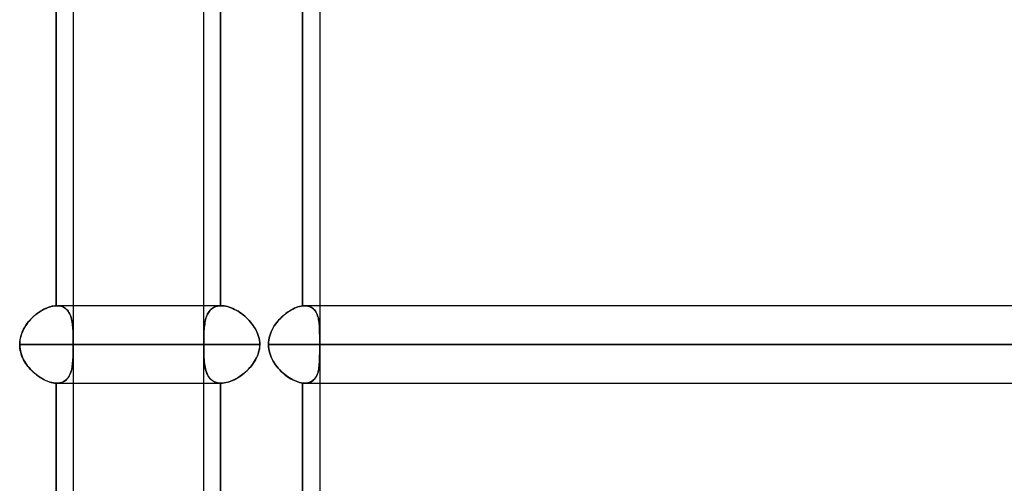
# Model space of a CAD drawing. Header units: millimetres. Extents: x -288 to 288, y -100 to 123.
# Tile 7 of 75: x -179 to -151, y 16 to 30. Entities that reach past the tile are written whole.
import ezdxf

# ---------------------------------------------------------------- set-up
doc = ezdxf.new("R2010")
doc.units = ezdxf.units.MM
doc.layers.add('MAIN-1', color=7, linetype='Continuous')
doc.layers.add('MAIN-2', color=7, linetype='Continuous')

msp = doc.modelspace()

# ---------------------------------------------------------------- linework, layer by layer
at = {"layer": 'MAIN-1'}
for p, q in [((-173.886, 31.305), (-173.886, 2.543)), ((-178.184, 21.435), (-178.184, 30.175)), ((-177.687, 30.175), (-177.687, 21.435)), ((-170.993, 21.431), (-170.993, 30.179)), ((-170.496, 30.175), (-170.496, 21.435)), ((-178.702, 21.235), (-178.65, 21.27)), ((-178.65, 21.27), (-178.598, 21.302)), ((-178.598, 21.302), (-178.544, 21.331)), ((-178.544, 21.331), (-178.491, 21.357)), ((-178.491, 21.357), (-178.438, 21.379)), ((-178.438, 21.379), (-178.385, 21.398)), ((-178.385, 21.398), (-178.333, 21.413)), ((-178.333, 21.413), (-178.282, 21.424)), ((-178.282, 21.424), (-178.232, 21.431)), ((-178.232, 21.431), (-178.184, 21.435)), ((-178.184, 21.435), (-178.181, 21.435)), ((-178.181, 21.435), (-178.178, 21.435)), ((-178.178, 21.435), (-178.176, 21.435)), ((-178.176, 21.435), (-178.173, 21.435)), ((-178.173, 21.435), (-178.17, 21.435)), ((-178.17, 21.435), (-178.167, 21.435)), ((-173.886, 21.435), (-178.168, 21.435)), ((-171.432, 21.246), (-171.383, 21.279)), ((-171.383, 21.279), (-171.333, 21.309)), ((-171.333, 21.309), (-171.283, 21.337)), ((-171.283, 21.337), (-171.233, 21.361)), ((-171.233, 21.361), (-171.183, 21.382)), ((-171.183, 21.382), (-171.134, 21.399)), ((-171.134, 21.399), (-171.086, 21.413)), ((-171.086, 21.413), (-171.039, 21.424)), ((-171.039, 21.424), (-170.993, 21.431)), ((-170.993, 21.431), (-170.982, 21.432)), ((-170.982, 21.432), (-170.971, 21.433)), ((-170.971, 21.433), (-170.96, 21.434)), ((-170.96, 21.434), (-170.949, 21.435)), ((-170.949, 21.435), (-170.939, 21.435)), ((-170.939, 21.435), (-170.928, 21.435)), ((170.929, 21.435), (-170.929, 21.435)), ((-178.988, 20.97), (-178.945, 21.02)), ((-178.945, 21.02), (-178.899, 21.068)), ((-178.899, 21.068), (-178.852, 21.114)), ((-178.852, 21.114), (-178.804, 21.157)), ((-178.804, 21.157), (-178.754, 21.197)), ((-178.754, 21.197), (-178.702, 21.235)), ((-171.747, 20.949), (-171.707, 20.998)), ((-171.707, 20.998), (-171.665, 21.045)), ((-171.665, 21.045), (-171.621, 21.09)), ((-171.621, 21.09), (-171.575, 21.132)), ((-171.575, 21.132), (-171.529, 21.173)), ((-171.529, 21.173), (-171.481, 21.211)), ((-171.481, 21.211), (-171.432, 21.246)), ((-179.19, 20.628), (-179.164, 20.69)), ((-179.164, 20.69), (-179.135, 20.75)), ((-179.135, 20.75), (-179.103, 20.808)), ((-179.103, 20.808), (-179.067, 20.864)), ((-179.067, 20.864), (-179.029, 20.918)), ((-179.029, 20.918), (-178.988, 20.97)), ((-171.911, 20.676), (-171.884, 20.734)), ((-171.884, 20.734), (-171.854, 20.79)), ((-171.854, 20.79), (-171.821, 20.845)), ((-171.821, 20.845), (-171.785, 20.898)), ((-171.785, 20.898), (-171.747, 20.949)), ((-179.247, 20.371), (-179.24, 20.436)), ((-179.24, 20.436), (-179.228, 20.501)), ((-179.228, 20.501), (-179.211, 20.566)), ((-179.211, 20.566), (-179.19, 20.628)), ((-171.987, 20.368), (-171.98, 20.431)), ((-171.98, 20.431), (-171.969, 20.494)), ((-171.969, 20.494), (-171.954, 20.556)), ((-171.954, 20.556), (-171.934, 20.617)), ((-171.934, 20.617), (-171.911, 20.676)), ((-179.25, 20.305), (-179.247, 20.371)), ((-173.886, 20.305), (-179.25, 20.305)), ((-179.248, 20.247), (-179.25, 20.305)), ((-179.242, 20.19), (-179.248, 20.247)), ((-179.233, 20.132), (-179.242, 20.19)), ((-179.22, 20.075), (-179.233, 20.132)), ((-171.99, 20.305), (-171.987, 20.368)), ((171.99, 20.305), (-171.99, 20.305)), ((-171.987, 20.241), (-171.99, 20.305)), ((-171.98, 20.178), (-171.987, 20.241)), ((-171.969, 20.115), (-171.98, 20.178)), ((-171.953, 20.052), (-171.969, 20.115)), ((-179.203, 20.019), (-179.22, 20.075)), ((-179.183, 19.965), (-179.203, 20.019)), ((-179.16, 19.911), (-179.183, 19.965)), ((-179.135, 19.859), (-179.16, 19.911)), ((-179.106, 19.808), (-179.135, 19.859)), ((-171.933, 19.991), (-171.953, 20.052)), ((-171.909, 19.931), (-171.933, 19.991)), ((-171.882, 19.873), (-171.909, 19.931)), ((-171.852, 19.817), (-171.882, 19.873)), ((-179.076, 19.759), (-179.106, 19.808)), ((-179.043, 19.711), (-179.076, 19.759)), ((-179.008, 19.664), (-179.043, 19.711)), ((-178.971, 19.62), (-179.008, 19.664)), ((-178.933, 19.577), (-178.971, 19.62)), ((-178.893, 19.535), (-178.933, 19.577)), ((-171.819, 19.762), (-171.852, 19.817)), ((-171.783, 19.709), (-171.819, 19.762)), ((-171.744, 19.658), (-171.783, 19.709)), ((-171.704, 19.609), (-171.744, 19.658)), ((-171.662, 19.562), (-171.704, 19.609)), ((-171.618, 19.517), (-171.662, 19.562)), ((-178.852, 19.496), (-178.893, 19.535)), ((-178.81, 19.458), (-178.852, 19.496)), ((-178.766, 19.423), (-178.81, 19.458)), ((-178.722, 19.389), (-178.766, 19.423)), ((-178.677, 19.357), (-178.722, 19.389)), ((-178.632, 19.328), (-178.677, 19.357)), ((-178.586, 19.301), (-178.632, 19.328)), ((-178.54, 19.276), (-178.586, 19.301)), ((-178.493, 19.254), (-178.54, 19.276)), ((-178.447, 19.235), (-178.493, 19.254)), ((-171.572, 19.475), (-171.618, 19.517)), ((-171.525, 19.435), (-171.572, 19.475)), ((-171.478, 19.397), (-171.525, 19.435)), ((-171.429, 19.361), (-171.478, 19.397)), ((-171.38, 19.329), (-171.429, 19.361)), ((-171.331, 19.299), (-171.38, 19.329)), ((-171.281, 19.272), (-171.331, 19.299)), ((-171.231, 19.248), (-171.281, 19.272)), ((-178.401, 19.218), (-178.447, 19.235)), ((-178.356, 19.203), (-178.401, 19.218)), ((-178.312, 19.192), (-178.356, 19.203)), ((-178.268, 19.183), (-178.312, 19.192)), ((-178.225, 19.178), (-178.268, 19.183)), ((-178.184, 19.175), (-178.225, 19.178)), ((-178.182, 19.175), (-178.184, 19.175)), ((-178.184, 10.435), (-178.184, 19.175)), ((-178.179, 19.175), (-178.182, 19.175)), ((-178.177, 19.175), (-178.179, 19.175)), ((-178.175, 19.175), (-178.177, 19.175)), ((-178.172, 19.175), (-178.175, 19.175)), ((-178.17, 19.175), (-178.172, 19.175)), ((-178.168, 19.175), (-178.17, 19.175)), ((-178.168, 19.175), (-173.886, 19.175)), ((-177.687, 19.175), (-177.687, 10.435)), ((-171.182, 19.228), (-171.231, 19.248)), ((-171.133, 19.21), (-171.182, 19.228)), ((-171.085, 19.196), (-171.133, 19.21)), ((-171.038, 19.186), (-171.085, 19.196)), ((-170.993, 19.179), (-171.038, 19.186)), ((-170.983, 19.178), (-170.993, 19.179)), ((-170.993, 10.431), (-170.993, 19.179)), ((-170.974, 19.177), (-170.983, 19.178)), ((-170.965, 19.176), (-170.974, 19.177)), ((-170.956, 19.176), (-170.965, 19.176)), ((-170.947, 19.175), (-170.956, 19.176)), ((-170.938, 19.175), (-170.947, 19.175)), ((-170.929, 19.175), (-170.938, 19.175)), ((-170.929, 19.175), (170.929, 19.175)), ((-170.496, 19.175), (-170.496, 10.435))]:
    msp.add_line(p, q, dxfattribs=at)
at = {"layer": 'MAIN-2'}
for p, q in [((-178.184, 30.175), (-178.184, 21.435)), ((-173.39, 30.175), (-173.39, 21.435)), ((-173.39, 21.435), (-173.39, 30.175)), ((-170.993, 30.179), (-170.993, 21.431)), ((-178.633, 21.281), (-178.678, 21.252)), ((-178.587, 21.308), (-178.633, 21.281)), ((-178.541, 21.333), (-178.587, 21.308)), ((-178.495, 21.355), (-178.541, 21.333)), ((-178.448, 21.375), (-178.495, 21.355)), ((-178.402, 21.392), (-178.448, 21.375)), ((-178.357, 21.406), (-178.402, 21.392)), ((-178.312, 21.418), (-178.357, 21.406)), ((-178.268, 21.426), (-178.312, 21.418)), ((-178.225, 21.432), (-178.268, 21.426)), ((-178.184, 21.435), (-178.225, 21.432)), ((-178.181, 21.435), (-178.184, 21.435)), ((-178.178, 21.435), (-178.181, 21.435)), ((-178.176, 21.435), (-178.178, 21.435)), ((-178.173, 21.435), (-178.176, 21.435)), ((-178.17, 21.435), (-178.173, 21.435)), ((-178.167, 21.435), (-178.17, 21.435)), ((-178.124, 21.433), (-178.167, 21.435)), ((-178.167, 21.435), (-178.125, 21.433)), ((-178.125, 21.433), (-178.084, 21.428)), ((-178.083, 21.428), (-178.124, 21.433)), ((-178.084, 21.428), (-178.045, 21.42)), ((-178.044, 21.419), (-178.083, 21.428)), ((-178.045, 21.42), (-178.008, 21.408)), ((-178.008, 21.408), (-178.044, 21.419)), ((-177.973, 21.392), (-178.008, 21.408)), ((-178.008, 21.408), (-177.973, 21.392)), ((-177.941, 21.374), (-177.973, 21.392)), ((-177.973, 21.392), (-177.94, 21.374)), ((-177.91, 21.353), (-177.941, 21.374)), ((-177.94, 21.374), (-177.91, 21.353)), ((-177.882, 21.329), (-177.91, 21.353)), ((-177.91, 21.353), (-177.882, 21.328)), ((-177.857, 21.302), (-177.882, 21.329)), ((-177.882, 21.328), (-177.856, 21.301)), ((-177.833, 21.272), (-177.857, 21.302)), ((-177.856, 21.301), (-177.833, 21.272)), ((-177.812, 21.24), (-177.833, 21.272)), ((-177.833, 21.272), (-177.812, 21.24)), ((-177.687, 21.435), (-177.687, 19.175)), ((-173.373, 21.435), (-173.886, 21.435)), ((-173.744, 21.235), (-173.72, 21.27)), ((-173.711, 21.281), (-173.733, 21.252)), ((-173.72, 21.27), (-173.693, 21.302)), ((-173.688, 21.308), (-173.711, 21.281)), ((-173.693, 21.302), (-173.664, 21.331)), ((-173.662, 21.333), (-173.688, 21.308)), ((-173.664, 21.331), (-173.633, 21.357)), ((-173.635, 21.355), (-173.662, 21.333)), ((-173.606, 21.375), (-173.635, 21.355)), ((-173.633, 21.357), (-173.598, 21.379)), ((-173.574, 21.392), (-173.606, 21.375)), ((-173.598, 21.379), (-173.562, 21.398)), ((-173.541, 21.406), (-173.574, 21.392)), ((-173.562, 21.398), (-173.522, 21.413)), ((-173.505, 21.418), (-173.541, 21.406)), ((-173.522, 21.413), (-173.481, 21.424)), ((-173.468, 21.426), (-173.505, 21.418)), ((-173.481, 21.424), (-173.436, 21.431)), ((-173.43, 21.432), (-173.468, 21.426)), ((-173.436, 21.431), (-173.39, 21.435)), ((-173.39, 21.435), (-173.43, 21.432)), ((-173.39, 21.435), (-173.387, 21.435)), ((-173.387, 21.435), (-173.39, 21.435)), ((-173.387, 21.435), (-173.384, 21.435)), ((-173.384, 21.435), (-173.387, 21.435)), ((-173.384, 21.435), (-173.381, 21.435)), ((-173.381, 21.435), (-173.384, 21.435)), ((-173.381, 21.435), (-173.379, 21.435)), ((-173.379, 21.435), (-173.381, 21.435)), ((-173.379, 21.435), (-173.376, 21.435)), ((-173.376, 21.435), (-173.379, 21.435)), ((-173.376, 21.435), (-173.373, 21.435)), ((-173.373, 21.435), (-173.376, 21.435)), ((-173.373, 21.435), (-173.327, 21.433)), ((-173.327, 21.433), (-173.373, 21.435)), ((-173.327, 21.433), (-173.28, 21.428)), ((-173.28, 21.428), (-173.327, 21.433)), ((-173.28, 21.428), (-173.232, 21.42)), ((-173.232, 21.419), (-173.28, 21.428)), ((-173.232, 21.42), (-173.183, 21.408)), ((-173.182, 21.408), (-173.232, 21.419)), ((-173.183, 21.408), (-173.133, 21.392)), ((-173.133, 21.392), (-173.182, 21.408)), ((-173.133, 21.392), (-173.082, 21.374)), ((-173.082, 21.374), (-173.133, 21.392)), ((-173.082, 21.374), (-173.031, 21.353)), ((-173.031, 21.353), (-173.082, 21.374)), ((-173.031, 21.353), (-172.98, 21.328)), ((-172.98, 21.329), (-173.031, 21.353)), ((-172.929, 21.302), (-172.98, 21.329)), ((-172.98, 21.328), (-172.929, 21.301)), ((-172.879, 21.272), (-172.929, 21.302)), ((-172.929, 21.301), (-172.878, 21.272)), ((-172.829, 21.24), (-172.879, 21.272)), ((-172.878, 21.272), (-172.828, 21.24)), ((-171.381, 21.28), (-171.431, 21.248)), ((-171.332, 21.31), (-171.381, 21.28)), ((-171.282, 21.337), (-171.332, 21.31)), ((-171.232, 21.361), (-171.282, 21.337)), ((-171.183, 21.382), (-171.232, 21.361)), ((-171.134, 21.4), (-171.183, 21.382)), ((-171.085, 21.414), (-171.134, 21.4)), ((-171.038, 21.424), (-171.085, 21.414)), ((-170.993, 21.431), (-171.038, 21.424)), ((-170.982, 21.432), (-170.993, 21.431)), ((-170.971, 21.433), (-170.982, 21.432)), ((-170.96, 21.434), (-170.971, 21.433)), ((-170.95, 21.435), (-170.96, 21.434)), ((-170.939, 21.435), (-170.95, 21.435)), ((-170.929, 21.435), (-170.939, 21.435)), ((-170.891, 21.434), (-170.929, 21.435)), ((-170.928, 21.435), (-170.885, 21.433)), ((-170.855, 21.429), (-170.891, 21.434)), ((-170.885, 21.433), (-170.845, 21.427)), ((-170.821, 21.422), (-170.855, 21.429)), ((-170.845, 21.427), (-170.806, 21.418)), ((-170.789, 21.412), (-170.821, 21.422)), ((-170.806, 21.418), (-170.77, 21.405)), ((-170.759, 21.4), (-170.789, 21.412)), ((-170.77, 21.405), (-170.736, 21.388)), ((-170.73, 21.384), (-170.759, 21.4)), ((-170.736, 21.388), (-170.705, 21.368)), ((-170.703, 21.367), (-170.73, 21.384)), ((-170.705, 21.368), (-170.676, 21.344)), ((-170.678, 21.347), (-170.703, 21.367)), ((-170.655, 21.324), (-170.678, 21.347)), ((-170.676, 21.344), (-170.65, 21.318)), ((-170.634, 21.299), (-170.655, 21.324)), ((-170.65, 21.318), (-170.626, 21.288)), ((-170.615, 21.272), (-170.634, 21.299)), ((-170.626, 21.288), (-170.605, 21.256)), ((-170.598, 21.243), (-170.615, 21.272)), ((-170.496, 21.435), (-170.496, 20.464)), ((-178.973, 20.988), (-179.009, 20.944)), ((-178.935, 21.032), (-178.973, 20.988)), ((-178.895, 21.073), (-178.935, 21.032)), ((-178.854, 21.113), (-178.895, 21.073)), ((-178.811, 21.15), (-178.854, 21.113)), ((-178.768, 21.186), (-178.811, 21.15)), ((-178.723, 21.22), (-178.768, 21.186)), ((-178.678, 21.252), (-178.723, 21.22)), ((-177.793, 21.206), (-177.812, 21.24)), ((-177.812, 21.24), (-177.793, 21.205)), ((-177.776, 21.169), (-177.793, 21.206)), ((-177.793, 21.205), (-177.776, 21.168)), ((-177.761, 21.13), (-177.776, 21.169)), ((-177.776, 21.168), (-177.761, 21.13)), ((-177.747, 21.089), (-177.761, 21.13)), ((-177.761, 21.13), (-177.747, 21.089)), ((-177.736, 21.046), (-177.747, 21.089)), ((-177.747, 21.089), (-177.736, 21.047)), ((-177.736, 21.047), (-177.726, 21.003)), ((-177.726, 21.002), (-177.736, 21.046)), ((-177.726, 21.003), (-177.718, 20.958)), ((-177.718, 20.956), (-177.726, 21.002)), ((-173.836, 20.988), (-173.845, 20.944)), ((-173.84, 20.97), (-173.829, 21.02)), ((-173.826, 21.032), (-173.836, 20.988)), ((-173.829, 21.02), (-173.816, 21.068)), ((-173.814, 21.073), (-173.826, 21.032)), ((-173.816, 21.068), (-173.801, 21.114)), ((-173.801, 21.113), (-173.814, 21.073)), ((-173.801, 21.114), (-173.784, 21.157)), ((-173.787, 21.15), (-173.801, 21.113)), ((-173.771, 21.186), (-173.787, 21.15)), ((-173.784, 21.157), (-173.765, 21.197)), ((-173.753, 21.22), (-173.771, 21.186)), ((-173.765, 21.197), (-173.744, 21.235)), ((-173.733, 21.252), (-173.753, 21.22)), ((-172.78, 21.206), (-172.829, 21.24)), ((-172.828, 21.24), (-172.779, 21.205)), ((-172.731, 21.169), (-172.78, 21.206)), ((-172.779, 21.205), (-172.731, 21.168)), ((-172.684, 21.13), (-172.731, 21.169)), ((-172.731, 21.168), (-172.684, 21.13)), ((-172.684, 21.13), (-172.638, 21.089)), ((-172.638, 21.089), (-172.684, 21.13)), ((-172.638, 21.089), (-172.594, 21.047)), ((-172.594, 21.046), (-172.638, 21.089)), ((-172.594, 21.047), (-172.552, 21.003)), ((-172.551, 21.002), (-172.594, 21.046)), ((-172.552, 21.003), (-172.512, 20.958)), ((-172.511, 20.956), (-172.551, 21.002)), ((-171.706, 20.999), (-171.746, 20.95)), ((-171.663, 21.046), (-171.706, 20.999)), ((-171.619, 21.091), (-171.663, 21.046)), ((-171.574, 21.134), (-171.619, 21.091)), ((-171.527, 21.174), (-171.574, 21.134)), ((-171.479, 21.212), (-171.527, 21.174)), ((-171.431, 21.248), (-171.479, 21.212)), ((-170.605, 21.256), (-170.586, 21.221)), ((-170.582, 21.212), (-170.598, 21.243)), ((-170.586, 21.221), (-170.569, 21.183)), ((-170.568, 21.179), (-170.582, 21.212)), ((-170.569, 21.183), (-170.555, 21.143)), ((-170.555, 21.144), (-170.568, 21.179)), ((-170.544, 21.108), (-170.555, 21.144)), ((-170.555, 21.143), (-170.542, 21.101)), ((-170.535, 21.07), (-170.544, 21.108)), ((-170.542, 21.101), (-170.532, 21.058)), ((-170.526, 21.03), (-170.535, 21.07)), ((-170.532, 21.058), (-170.523, 21.012)), ((-170.52, 20.989), (-170.526, 21.03)), ((-170.523, 21.012), (-170.516, 20.965)), ((-170.514, 20.947), (-170.52, 20.989)), ((-179.161, 20.697), (-179.184, 20.644)), ((-179.135, 20.749), (-179.161, 20.697)), ((-179.107, 20.8), (-179.135, 20.749)), ((-179.077, 20.85), (-179.107, 20.8)), ((-179.044, 20.898), (-179.077, 20.85)), ((-179.009, 20.944), (-179.044, 20.898)), ((-177.718, 20.958), (-177.711, 20.911)), ((-177.711, 20.908), (-177.718, 20.956)), ((-177.711, 20.911), (-177.706, 20.863)), ((-177.705, 20.859), (-177.711, 20.908)), ((-177.706, 20.863), (-177.701, 20.813)), ((-177.701, 20.809), (-177.705, 20.859)), ((-177.701, 20.813), (-177.697, 20.762)), ((-177.697, 20.758), (-177.701, 20.809)), ((-177.697, 20.762), (-177.694, 20.708)), ((-177.694, 20.705), (-177.697, 20.758)), ((-177.694, 20.708), (-177.692, 20.654)), ((-177.692, 20.651), (-177.694, 20.705)), ((-173.875, 20.628), (-173.872, 20.69)), ((-173.872, 20.697), (-173.874, 20.644)), ((-173.872, 20.69), (-173.868, 20.75)), ((-173.868, 20.749), (-173.872, 20.697)), ((-173.868, 20.75), (-173.863, 20.808)), ((-173.864, 20.8), (-173.868, 20.749)), ((-173.858, 20.85), (-173.864, 20.8)), ((-173.863, 20.808), (-173.857, 20.864)), ((-173.852, 20.898), (-173.858, 20.85)), ((-173.857, 20.864), (-173.849, 20.918)), ((-173.845, 20.944), (-173.852, 20.898)), ((-173.849, 20.918), (-173.84, 20.97)), ((-172.512, 20.958), (-172.474, 20.911)), ((-172.472, 20.908), (-172.511, 20.956)), ((-172.474, 20.911), (-172.439, 20.863)), ((-172.436, 20.859), (-172.472, 20.908)), ((-172.439, 20.863), (-172.405, 20.813)), ((-172.403, 20.809), (-172.436, 20.859)), ((-172.405, 20.813), (-172.374, 20.762)), ((-172.372, 20.758), (-172.403, 20.809)), ((-172.374, 20.762), (-172.345, 20.708)), ((-172.344, 20.705), (-172.372, 20.758)), ((-172.345, 20.708), (-172.32, 20.654)), ((-172.319, 20.651), (-172.344, 20.705)), ((-171.883, 20.735), (-171.91, 20.677)), ((-171.853, 20.792), (-171.883, 20.735)), ((-171.82, 20.846), (-171.853, 20.792)), ((-171.784, 20.899), (-171.82, 20.846)), ((-171.746, 20.95), (-171.784, 20.899)), ((-170.516, 20.965), (-170.51, 20.916)), ((-170.509, 20.904), (-170.514, 20.947)), ((-170.51, 20.916), (-170.506, 20.866)), ((-170.505, 20.859), (-170.509, 20.904)), ((-170.506, 20.866), (-170.502, 20.813)), ((-170.502, 20.814), (-170.505, 20.859)), ((-170.5, 20.767), (-170.502, 20.814)), ((-170.502, 20.813), (-170.5, 20.759)), ((-170.499, 20.72), (-170.5, 20.767)), ((-170.5, 20.759), (-170.498, 20.703)), ((-170.497, 20.671), (-170.499, 20.72)), ((-170.498, 20.703), (-170.497, 20.646)), ((-179.242, 20.42), (-179.248, 20.363)), ((-179.233, 20.477), (-179.242, 20.42)), ((-179.22, 20.533), (-179.233, 20.477)), ((-179.203, 20.589), (-179.22, 20.533)), ((-179.184, 20.644), (-179.203, 20.589)), ((-177.692, 20.654), (-177.691, 20.598)), ((-177.691, 20.596), (-177.692, 20.651)), ((-177.691, 20.598), (-177.69, 20.54)), ((-177.69, 20.54), (-177.691, 20.596)), ((-177.689, 20.482), (-177.69, 20.54)), ((-177.69, 20.54), (-177.689, 20.482)), ((-177.689, 20.423), (-177.689, 20.482)), ((-177.689, 20.482), (-177.689, 20.424)), ((-177.689, 20.424), (-177.688, 20.365)), ((-177.688, 20.364), (-177.689, 20.423)), ((-173.881, 20.371), (-173.88, 20.436)), ((-173.88, 20.42), (-173.881, 20.363)), ((-173.878, 20.533), (-173.88, 20.477)), ((-173.88, 20.436), (-173.879, 20.501)), ((-173.88, 20.477), (-173.88, 20.42)), ((-173.879, 20.501), (-173.877, 20.566)), ((-173.877, 20.589), (-173.878, 20.533)), ((-173.874, 20.644), (-173.877, 20.589)), ((-173.877, 20.566), (-173.875, 20.628)), ((-172.32, 20.654), (-172.298, 20.598)), ((-172.297, 20.596), (-172.319, 20.651)), ((-172.298, 20.598), (-172.279, 20.54)), ((-172.279, 20.54), (-172.297, 20.596)), ((-172.279, 20.54), (-172.264, 20.482)), ((-172.264, 20.482), (-172.279, 20.54)), ((-172.264, 20.482), (-172.254, 20.424)), ((-172.253, 20.423), (-172.264, 20.482)), ((-172.254, 20.424), (-172.247, 20.365)), ((-172.247, 20.364), (-172.253, 20.423)), ((-171.98, 20.432), (-171.987, 20.368)), ((-171.969, 20.494), (-171.98, 20.432)), ((-171.953, 20.556), (-171.969, 20.494)), ((-171.934, 20.617), (-171.953, 20.556)), ((-171.91, 20.677), (-171.934, 20.617)), ((-170.497, 20.621), (-170.497, 20.671)), ((-170.497, 20.646), (-170.496, 20.587)), ((-170.496, 20.571), (-170.497, 20.621)), ((-170.496, 20.587), (-170.496, 20.527)), ((-170.496, 20.519), (-170.496, 20.571)), ((-170.496, 20.527), (-170.496, 20.465)), ((-170.496, 20.466), (-170.496, 20.519)), ((-170.496, 20.439), (-170.496, 20.466)), ((-170.496, 20.465), (-170.496, 20.439)), ((-170.496, 20.413), (-170.496, 20.439)), ((-170.496, 20.439), (-170.496, 20.412)), ((-170.496, 20.386), (-170.496, 20.413)), ((-170.496, 20.412), (-170.496, 20.386)), ((-179.248, 20.363), (-179.25, 20.305)), ((-179.25, 20.305), (-173.881, 20.305)), ((-179.25, 20.305), (-179.247, 20.239)), ((-179.247, 20.239), (-179.24, 20.173)), ((-179.24, 20.173), (-179.227, 20.107)), ((-177.69, 20.078), (-177.689, 20.134)), ((-177.688, 20.237), (-177.689, 20.17)), ((-177.689, 20.134), (-177.688, 20.191)), ((-177.689, 20.17), (-177.689, 20.104)), ((-177.688, 20.365), (-177.688, 20.305)), ((-177.688, 20.305), (-177.688, 20.364)), ((-172.245, 20.305), (-177.688, 20.305)), ((-177.688, 20.305), (-172.245, 20.305)), ((-177.688, 20.248), (-177.688, 20.305)), ((-177.688, 20.305), (-177.688, 20.237)), ((-177.688, 20.191), (-177.688, 20.248)), ((-173.881, 20.305), (-173.881, 20.371)), ((-173.881, 20.363), (-173.881, 20.305)), ((-173.881, 20.247), (-173.881, 20.305)), ((-173.881, 20.305), (-173.881, 20.239)), ((-173.88, 20.19), (-173.881, 20.247)), ((-173.881, 20.239), (-173.88, 20.173)), ((-173.879, 20.132), (-173.88, 20.19)), ((-173.88, 20.173), (-173.879, 20.107)), ((-173.878, 20.075), (-173.879, 20.132)), ((-172.277, 20.078), (-172.263, 20.134)), ((-172.256, 20.17), (-172.27, 20.104)), ((-172.263, 20.134), (-172.253, 20.191)), ((-172.248, 20.237), (-172.256, 20.17)), ((-172.253, 20.191), (-172.247, 20.248)), ((-172.245, 20.305), (-172.248, 20.237)), ((-172.247, 20.365), (-172.245, 20.305)), ((-172.245, 20.305), (-172.247, 20.364)), ((-172.247, 20.248), (-172.245, 20.305)), ((-171.987, 20.368), (-171.99, 20.305)), ((-171.99, 20.305), (171.99, 20.305)), ((-171.99, 20.305), (-171.987, 20.241)), ((-171.987, 20.241), (-171.98, 20.178)), ((-171.98, 20.178), (-171.969, 20.115)), ((-171.969, 20.115), (-171.953, 20.053)), ((-170.496, 20.359), (-170.496, 20.386)), ((-170.496, 20.386), (-170.496, 20.359)), ((-170.496, 20.332), (-170.496, 20.359)), ((-170.496, 20.359), (-170.496, 20.332)), ((-170.496, 20.305), (-170.496, 20.332)), ((-170.496, 20.332), (-170.496, 20.305)), ((-62.596, 20.305), (-170.496, 20.305)), ((-170.496, 20.305), (170.496, 20.305)), ((-170.496, 20.305), (-170.496, 20.278)), ((-170.496, 20.278), (-170.496, 20.305)), ((-170.496, 20.278), (-170.496, 20.251)), ((-170.496, 20.251), (-170.496, 20.278)), ((-170.496, 20.251), (-170.496, 20.224)), ((-170.496, 20.225), (-170.496, 20.251)), ((-170.496, 20.198), (-170.496, 20.225)), ((-170.496, 20.224), (-170.496, 20.197)), ((-170.496, 20.171), (-170.496, 20.198)), ((-170.496, 20.197), (-170.496, 20.17)), ((-170.496, 20.145), (-170.496, 20.171)), ((-170.496, 20.17), (-170.496, 20.144)), ((-170.496, 20.146), (-170.496, 19.175)), ((-170.496, 20.088), (-170.496, 20.145)), ((-170.496, 20.144), (-170.496, 20.076)), ((-179.227, 20.107), (-179.21, 20.043)), ((-179.21, 20.043), (-179.189, 19.98)), ((-179.189, 19.98), (-179.164, 19.919)), ((-179.164, 19.919), (-179.135, 19.859)), ((-179.135, 19.859), (-179.102, 19.801)), ((-177.697, 19.854), (-177.701, 19.795)), ((-177.7, 19.815), (-177.696, 19.865)), ((-177.694, 19.914), (-177.697, 19.854)), ((-177.696, 19.865), (-177.694, 19.916)), ((-177.692, 19.976), (-177.694, 19.914)), ((-177.694, 19.916), (-177.692, 19.969)), ((-177.69, 20.039), (-177.692, 19.976)), ((-177.692, 19.969), (-177.69, 20.023)), ((-177.689, 20.104), (-177.69, 20.039)), ((-177.69, 20.023), (-177.69, 20.078)), ((-173.879, 20.107), (-173.877, 20.043)), ((-173.877, 20.019), (-173.878, 20.075)), ((-173.877, 20.043), (-173.875, 19.98)), ((-173.874, 19.965), (-173.877, 20.019)), ((-173.875, 19.98), (-173.872, 19.919)), ((-173.872, 19.911), (-173.874, 19.965)), ((-173.872, 19.919), (-173.868, 19.859)), ((-173.868, 19.859), (-173.872, 19.911)), ((-173.863, 19.808), (-173.868, 19.859)), ((-173.868, 19.859), (-173.863, 19.801)), ((-172.371, 19.854), (-172.406, 19.795)), ((-172.394, 19.815), (-172.365, 19.865)), ((-172.339, 19.914), (-172.371, 19.854)), ((-172.365, 19.865), (-172.338, 19.916)), ((-172.312, 19.976), (-172.339, 19.914)), ((-172.338, 19.916), (-172.315, 19.969)), ((-172.315, 19.969), (-172.294, 20.023)), ((-172.288, 20.039), (-172.312, 19.976)), ((-172.294, 20.023), (-172.277, 20.078)), ((-172.27, 20.104), (-172.288, 20.039)), ((-171.953, 20.053), (-171.933, 19.992)), ((-171.933, 19.992), (-171.91, 19.933)), ((-171.91, 19.933), (-171.883, 19.875)), ((-171.883, 19.875), (-171.853, 19.818)), ((-170.499, 19.884), (-170.501, 19.823)), ((-170.501, 19.822), (-170.499, 19.872)), ((-170.497, 19.946), (-170.499, 19.884)), ((-170.499, 19.872), (-170.498, 19.924)), ((-170.498, 19.924), (-170.497, 19.978)), ((-170.497, 19.978), (-170.496, 20.032)), ((-170.496, 20.011), (-170.497, 19.946)), ((-170.496, 20.032), (-170.496, 20.088)), ((-170.496, 20.076), (-170.496, 20.011)), ((-179.102, 19.801), (-179.066, 19.745)), ((-179.066, 19.745), (-179.028, 19.69)), ((-179.028, 19.69), (-178.987, 19.638)), ((-178.987, 19.638), (-178.943, 19.588)), ((-178.943, 19.588), (-178.898, 19.54)), ((-178.898, 19.54), (-178.851, 19.495)), ((-177.753, 19.503), (-177.741, 19.543)), ((-177.732, 19.582), (-177.743, 19.535)), ((-177.741, 19.543), (-177.731, 19.585)), ((-177.722, 19.632), (-177.732, 19.582)), ((-177.731, 19.585), (-177.722, 19.629)), ((-177.713, 19.685), (-177.722, 19.632)), ((-177.722, 19.629), (-177.715, 19.673)), ((-177.715, 19.673), (-177.709, 19.719)), ((-177.706, 19.739), (-177.713, 19.685)), ((-177.709, 19.719), (-177.704, 19.766)), ((-177.701, 19.795), (-177.706, 19.739)), ((-177.704, 19.766), (-177.7, 19.815)), ((-173.858, 19.759), (-173.863, 19.808)), ((-173.863, 19.801), (-173.856, 19.745)), ((-173.852, 19.711), (-173.858, 19.759)), ((-173.856, 19.745), (-173.849, 19.69)), ((-173.844, 19.664), (-173.852, 19.711)), ((-173.849, 19.69), (-173.839, 19.638)), ((-173.835, 19.62), (-173.844, 19.664)), ((-173.839, 19.638), (-173.828, 19.588)), ((-173.825, 19.577), (-173.835, 19.62)), ((-173.828, 19.588), (-173.815, 19.54)), ((-173.814, 19.535), (-173.825, 19.577)), ((-173.815, 19.54), (-173.801, 19.495)), ((-172.658, 19.503), (-172.614, 19.543)), ((-172.575, 19.582), (-172.623, 19.535)), ((-172.614, 19.543), (-172.573, 19.585)), ((-172.529, 19.632), (-172.575, 19.582)), ((-172.573, 19.585), (-172.533, 19.629)), ((-172.533, 19.629), (-172.495, 19.673)), ((-172.486, 19.685), (-172.529, 19.632)), ((-172.495, 19.673), (-172.459, 19.719)), ((-172.444, 19.739), (-172.486, 19.685)), ((-172.459, 19.719), (-172.425, 19.766)), ((-172.406, 19.795), (-172.444, 19.739)), ((-172.425, 19.766), (-172.394, 19.815)), ((-171.853, 19.818), (-171.82, 19.764)), ((-171.82, 19.764), (-171.784, 19.711)), ((-171.784, 19.711), (-171.746, 19.66)), ((-171.746, 19.66), (-171.706, 19.611)), ((-171.706, 19.611), (-171.663, 19.564)), ((-171.663, 19.564), (-171.62, 19.519)), ((-170.532, 19.551), (-170.544, 19.504)), ((-170.543, 19.507), (-170.533, 19.548)), ((-170.533, 19.548), (-170.525, 19.59)), ((-170.523, 19.601), (-170.532, 19.551)), ((-170.525, 19.59), (-170.518, 19.634)), ((-170.515, 19.653), (-170.523, 19.601)), ((-170.518, 19.634), (-170.512, 19.679)), ((-170.509, 19.708), (-170.515, 19.653)), ((-170.512, 19.679), (-170.507, 19.725)), ((-170.504, 19.764), (-170.509, 19.708)), ((-170.507, 19.725), (-170.504, 19.773)), ((-170.501, 19.823), (-170.504, 19.764)), ((-170.504, 19.773), (-170.501, 19.822)), ((-178.851, 19.495), (-178.802, 19.452)), ((-178.802, 19.452), (-178.752, 19.412)), ((-178.752, 19.412), (-178.701, 19.374)), ((-178.701, 19.374), (-178.649, 19.339)), ((-178.649, 19.339), (-178.597, 19.307)), ((-178.597, 19.307), (-178.544, 19.278)), ((-178.544, 19.278), (-178.49, 19.253)), ((-178.49, 19.253), (-178.437, 19.231)), ((-177.946, 19.233), (-177.916, 19.253)), ((-177.891, 19.273), (-177.922, 19.248)), ((-177.916, 19.253), (-177.888, 19.276)), ((-177.862, 19.302), (-177.891, 19.273)), ((-177.888, 19.276), (-177.863, 19.301)), ((-177.863, 19.301), (-177.84, 19.329)), ((-177.836, 19.334), (-177.862, 19.302)), ((-177.84, 19.329), (-177.818, 19.36)), ((-177.813, 19.369), (-177.836, 19.334)), ((-177.818, 19.36), (-177.799, 19.393)), ((-177.792, 19.406), (-177.813, 19.369)), ((-177.799, 19.393), (-177.782, 19.428)), ((-177.774, 19.447), (-177.792, 19.406)), ((-177.782, 19.428), (-177.766, 19.464)), ((-177.757, 19.489), (-177.774, 19.447)), ((-177.766, 19.464), (-177.753, 19.503)), ((-177.743, 19.535), (-177.757, 19.489)), ((-173.801, 19.496), (-173.814, 19.535)), ((-173.786, 19.458), (-173.801, 19.496)), ((-173.801, 19.495), (-173.784, 19.452)), ((-173.77, 19.423), (-173.786, 19.458)), ((-173.784, 19.452), (-173.765, 19.412)), ((-173.752, 19.389), (-173.77, 19.423)), ((-173.765, 19.412), (-173.743, 19.374)), ((-173.732, 19.357), (-173.752, 19.389)), ((-173.743, 19.374), (-173.719, 19.339)), ((-173.711, 19.328), (-173.732, 19.357)), ((-173.719, 19.339), (-173.693, 19.307)), ((-173.687, 19.301), (-173.711, 19.328)), ((-173.693, 19.307), (-173.664, 19.278)), ((-173.662, 19.276), (-173.687, 19.301)), ((-173.664, 19.278), (-173.632, 19.253)), ((-173.634, 19.254), (-173.662, 19.276)), ((-173.605, 19.235), (-173.634, 19.254)), ((-173.632, 19.253), (-173.598, 19.231)), ((-173.091, 19.233), (-173.041, 19.253)), ((-172.997, 19.273), (-173.052, 19.248)), ((-173.041, 19.253), (-172.992, 19.276)), ((-172.941, 19.302), (-172.997, 19.273)), ((-172.992, 19.276), (-172.942, 19.301)), ((-172.942, 19.301), (-172.893, 19.329)), ((-172.886, 19.334), (-172.941, 19.302)), ((-172.893, 19.329), (-172.844, 19.36)), ((-172.831, 19.369), (-172.886, 19.334)), ((-172.844, 19.36), (-172.796, 19.393)), ((-172.777, 19.406), (-172.831, 19.369)), ((-172.796, 19.393), (-172.749, 19.428)), ((-172.724, 19.447), (-172.777, 19.406)), ((-172.749, 19.428), (-172.703, 19.464)), ((-172.673, 19.489), (-172.724, 19.447)), ((-172.703, 19.464), (-172.658, 19.503)), ((-172.623, 19.535), (-172.673, 19.489)), ((-171.62, 19.519), (-171.574, 19.477)), ((-171.574, 19.477), (-171.528, 19.436)), ((-171.528, 19.436), (-171.48, 19.398)), ((-171.48, 19.398), (-171.432, 19.363)), ((-171.432, 19.363), (-171.382, 19.33)), ((-171.382, 19.33), (-171.333, 19.3)), ((-171.333, 19.3), (-171.283, 19.273)), ((-171.283, 19.273), (-171.233, 19.249)), ((-170.693, 19.252), (-170.725, 19.229)), ((-170.718, 19.233), (-170.69, 19.254)), ((-170.663, 19.278), (-170.693, 19.252)), ((-170.69, 19.254), (-170.664, 19.277)), ((-170.664, 19.277), (-170.641, 19.303)), ((-170.637, 19.308), (-170.663, 19.278)), ((-170.641, 19.303), (-170.62, 19.331)), ((-170.613, 19.341), (-170.637, 19.308)), ((-170.62, 19.331), (-170.6, 19.362)), ((-170.592, 19.378), (-170.613, 19.341)), ((-170.6, 19.362), (-170.583, 19.395)), ((-170.573, 19.417), (-170.592, 19.378)), ((-170.583, 19.395), (-170.568, 19.431)), ((-170.557, 19.459), (-170.573, 19.417)), ((-170.568, 19.431), (-170.554, 19.468)), ((-170.544, 19.504), (-170.557, 19.459)), ((-170.554, 19.468), (-170.543, 19.507)), ((-178.437, 19.231), (-178.385, 19.212)), ((-178.385, 19.212), (-178.333, 19.197)), ((-178.333, 19.197), (-178.282, 19.186)), ((-178.282, 19.186), (-178.232, 19.179)), ((-178.232, 19.179), (-178.184, 19.175)), ((-178.184, 19.175), (-178.184, 10.435)), ((-178.184, 19.175), (-178.182, 19.175)), ((-178.182, 19.175), (-178.179, 19.175)), ((-178.179, 19.175), (-178.177, 19.175)), ((-178.177, 19.175), (-178.175, 19.175)), ((-178.175, 19.175), (-178.172, 19.175)), ((-178.172, 19.175), (-178.17, 19.175)), ((-178.17, 19.175), (-178.168, 19.175)), ((-178.168, 19.175), (-178.126, 19.177)), ((-178.121, 19.177), (-178.168, 19.175)), ((-178.126, 19.177), (-178.086, 19.182)), ((-178.076, 19.183), (-178.121, 19.177)), ((-178.086, 19.182), (-178.048, 19.19)), ((-178.034, 19.194), (-178.076, 19.183)), ((-178.048, 19.19), (-178.012, 19.201)), ((-177.994, 19.208), (-178.034, 19.194)), ((-178.012, 19.201), (-177.978, 19.215)), ((-177.957, 19.226), (-177.994, 19.208)), ((-177.978, 19.215), (-177.946, 19.233)), ((-177.922, 19.248), (-177.957, 19.226)), ((-173.886, 19.175), (-173.373, 19.175)), ((-173.573, 19.218), (-173.605, 19.235)), ((-173.598, 19.231), (-173.561, 19.212)), ((-173.54, 19.203), (-173.573, 19.218)), ((-173.561, 19.212), (-173.522, 19.197)), ((-173.505, 19.192), (-173.54, 19.203)), ((-173.522, 19.197), (-173.48, 19.186)), ((-173.468, 19.183), (-173.505, 19.192)), ((-173.48, 19.186), (-173.436, 19.179)), ((-173.43, 19.178), (-173.468, 19.183)), ((-173.436, 19.179), (-173.39, 19.175)), ((-173.39, 19.175), (-173.43, 19.178)), ((-173.39, 19.175), (-173.39, 10.435)), ((-173.39, 19.175), (-173.387, 19.175)), ((-173.387, 19.175), (-173.39, 19.175)), ((-173.39, 10.435), (-173.39, 19.175)), ((-173.387, 19.175), (-173.385, 19.175)), ((-173.385, 19.175), (-173.387, 19.175)), ((-173.385, 19.175), (-173.383, 19.175)), ((-173.383, 19.175), (-173.385, 19.175)), ((-173.383, 19.175), (-173.38, 19.175)), ((-173.38, 19.175), (-173.383, 19.175)), ((-173.38, 19.175), (-173.378, 19.175)), ((-173.378, 19.175), (-173.38, 19.175)), ((-173.378, 19.175), (-173.376, 19.175)), ((-173.376, 19.175), (-173.378, 19.175)), ((-173.376, 19.175), (-173.373, 19.175)), ((-173.373, 19.175), (-173.376, 19.175)), ((-173.373, 19.175), (-173.329, 19.177)), ((-173.323, 19.177), (-173.373, 19.175)), ((-173.329, 19.177), (-173.283, 19.182)), ((-173.271, 19.183), (-173.323, 19.177)), ((-173.283, 19.182), (-173.236, 19.19)), ((-173.218, 19.194), (-173.271, 19.183)), ((-173.236, 19.19), (-173.188, 19.201)), ((-173.163, 19.208), (-173.218, 19.194)), ((-173.188, 19.201), (-173.14, 19.215)), ((-173.108, 19.226), (-173.163, 19.208)), ((-173.14, 19.215), (-173.091, 19.233)), ((-173.052, 19.248), (-173.108, 19.226)), ((-171.233, 19.249), (-171.183, 19.228)), ((-171.183, 19.228), (-171.134, 19.211)), ((-171.134, 19.211), (-171.086, 19.196)), ((-171.086, 19.196), (-171.039, 19.186)), ((-171.039, 19.186), (-170.993, 19.179)), ((-170.993, 19.179), (-170.993, 10.431)), ((-170.993, 19.179), (-170.983, 19.178)), ((-170.983, 19.178), (-170.974, 19.177)), ((-170.974, 19.177), (-170.965, 19.176)), ((-170.965, 19.176), (-170.956, 19.176)), ((-170.956, 19.176), (-170.947, 19.175)), ((-170.947, 19.175), (-170.938, 19.175)), ((-170.938, 19.175), (-170.929, 19.175)), ((-170.883, 19.177), (-170.929, 19.175)), ((-170.929, 19.175), (-170.889, 19.177)), ((-170.889, 19.177), (-170.851, 19.182)), ((-170.839, 19.184), (-170.883, 19.177)), ((-170.851, 19.182), (-170.814, 19.19)), ((-170.799, 19.195), (-170.839, 19.184)), ((-170.814, 19.19), (-170.78, 19.201)), ((-170.76, 19.21), (-170.799, 19.195)), ((-170.78, 19.201), (-170.748, 19.216)), ((-170.725, 19.229), (-170.76, 19.21)), ((-170.748, 19.216), (-170.718, 19.233))]:
    msp.add_line(p, q, dxfattribs=at)

doc.saveas('drawing.dxf')
